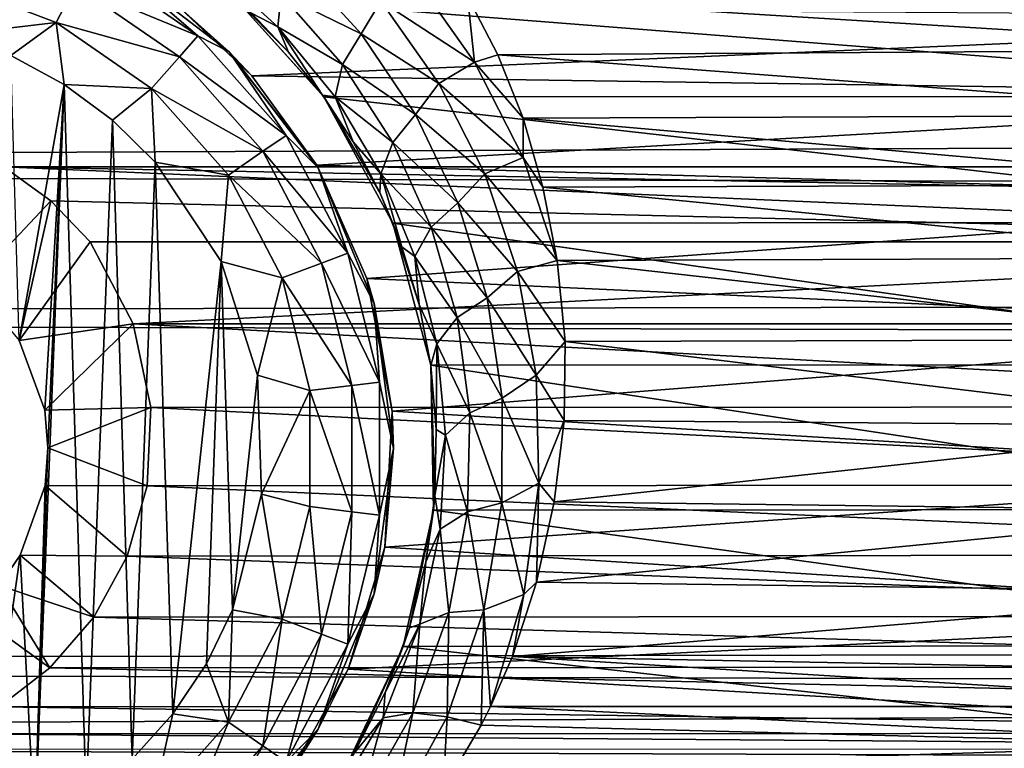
# Model space of a CAD drawing. Header units: metres. Extents: x -95 to 103, y -12 to 12.
# Tile 73 of 256: x -83.77 to -81.48, y 6.45 to 8.13. Entities that reach past the tile are written whole.
import ezdxf

# ---------------------------------------------------------------- set-up
doc = ezdxf.new("R2010")
doc.units = ezdxf.units.M
doc.layers.add('solid_P74500', color=7, linetype='CONTINUOUS')
doc.layers.add('solid_P74500_01', color=7, linetype='CONTINUOUS')

msp = doc.modelspace()

# ---------------------------------------------------------------- linework, layer by layer
at = {"layer": 'solid_P74500'}
for points in [[(-12.2, 5.05, 0.5), (-11.7, 9.776363, 0.5), (-88, 9.776363, 0.5)], [(-12.2, 5.05, 0.5), (-88, 9.776363, 0.5), (-88, 5.05, 0.5)], [(92.5, 7.752533, 9.805175), (92.5, 8.487373, 9.175829), (-94.018356, 8.209083, 9.426609)], [(-83.636658, 8.213364, -11.712049), (-83.60643, 8.270952, -11.614588), (-83.353027, 8.096038, -11.614588)], [(-83.353027, 8.096038, -11.614588), (-83.60643, 8.270952, -11.614588), (-83.550003, 8.265833, -11.5)], [(-83.550003, 8.265833, -11.5), (-83.395798, 8.161398, -5.603641), (-83.280762, 8.059238, -11.5)], [(-83.353027, 8.096038, -11.614588), (-83.550003, 8.265833, -11.5), (-83.280762, 8.059238, -11.5)], [(-83.160393, 8.191937, -9.146291), (-83.126923, 8.267343, -9.196733), (-82.974449, 8.100428, -9.375034)], [(-82.974449, 8.100428, -9.375034), (-83.126923, 8.267343, -9.196733), (-82.929268, 8.176402, -9.385122)], [(-83.160393, 8.191937, -9.146291), (-83.167862, 8.116902, -9.071674), (-83.326813, 8.260994, -8.901955)], [(-83.326813, 8.260994, -8.901955), (-83.167862, 8.116902, -9.071674), (-83.228973, 8.14852, -8.881587)], [(-83.933212, 8.222411, -11.777164), (-83.681923, 8.12711, -11.777164), (-83.917511, 8.099016, -11.8)], [(-83.636658, 8.213364, -11.712049), (-83.681923, 8.12711, -11.777164), (-83.933212, 8.222411, -11.777164)], [(-82.853996, 8.236588, -9.38695), (-82.711868, 8.035035, -9.568677), (-82.929268, 8.176402, -9.385122)], [(-82.853996, 8.236588, -9.38695), (-82.728516, 8.18801, -9.444919), (-82.711868, 8.035035, -9.568677)], [(92.5, 7.752533, 9.805175), (-94.018356, 8.209083, 9.426609), (-94.018356, 7.447287, 10.039319)], [(-83.396156, 8.047357, -11.712049), (-83.681923, 8.12711, -11.777164), (-83.636658, 8.213364, -11.712049)], [(-83.396156, 8.047357, -11.712049), (-83.636658, 8.213364, -11.712049), (-83.353027, 8.096038, -11.614588)], [(-82.728516, 8.18801, -9.444919), (-80.661537, 8.207409, -9.428066), (-80.735619, 8.064089, -9.550941)], [(-83.269226, 8.185938, -8.077154), (-80.338188, 7.955187, -8.304517), (-80.130051, 8.186581, -8.076503)], [(-83.269226, 8.185938, -8.077154), (-83.061371, 7.95457, -8.305107), (-80.338188, 7.955187, -8.304517)], [(-83.064331, 7.958691, -9.092649), (-83.061371, 7.95457, -8.305107), (-83.269226, 8.185938, -8.077154)], [(-83.143059, 8.058084, -8.982758), (-83.269226, 8.185938, -8.077154), (-83.228973, 8.14852, -8.881587)], [(-83.064331, 7.958691, -9.092649), (-83.269226, 8.185938, -8.077154), (-83.143059, 8.058084, -8.982758)], [(-83.160393, 8.191937, -9.146291), (-83.017944, 8.029526, -9.32572), (-83.167862, 8.116902, -9.071674)], [(-83.160393, 8.191937, -9.146291), (-82.974449, 8.100428, -9.375034), (-83.017944, 8.029526, -9.32572)], [(-82.974449, 8.100428, -9.375034), (-82.929268, 8.176402, -9.385122), (-82.794556, 7.985523, -9.567693)], [(-82.711868, 8.035035, -9.568677), (-82.794556, 7.985523, -9.567693), (-82.929268, 8.176402, -9.385122)], [(-82.657784, 8.05173, -9.561361), (-82.728516, 8.18801, -9.444919), (-80.735619, 8.064089, -9.550941)], [(-82.711868, 8.035035, -9.568677), (-82.728516, 8.18801, -9.444919), (-82.657784, 8.05173, -9.561361)], [(-83.228165, 8.003443, -5.827108), (-83.395798, 8.161398, -5.603641), (-80.031166, 8.13967, -5.635225)], [(-83.280762, 8.059238, -11.5), (-83.395798, 8.161398, -5.603641), (-83.228165, 8.003443, -5.827108)], [(-83.167862, 8.116902, -9.071674), (-83.143059, 8.058084, -8.982758), (-83.228973, 8.14852, -8.881587)], [(-83.681923, 8.12711, -11.777164), (-83.787125, 8.050737, -11.8), (-83.917511, 8.099016, -11.8)], [(-83.681923, 8.12711, -11.777164), (-83.663017, 7.983215, -11.8), (-83.787125, 8.050737, -11.8)], [(-83.681923, 8.12711, -11.777164), (-83.460747, 7.974443, -11.777164), (-83.663017, 7.983215, -11.8)], [(-83.396156, 8.047357, -11.712049), (-83.460747, 7.974443, -11.777164), (-83.681923, 8.12711, -11.777164)], [(-83.228165, 8.003443, -5.827108), (-80.031166, 8.13967, -5.635225), (-80.209457, 7.959397, -5.887105)], [(-83.017944, 8.029526, -9.32572), (-83.035263, 7.954477, -9.252772), (-83.167862, 8.116902, -9.071674)], [(-83.167862, 8.116902, -9.071674), (-83.035263, 7.954477, -9.252772), (-83.064331, 7.958691, -9.092649)], [(-83.167862, 8.116902, -9.071674), (-83.064331, 7.958691, -9.092649), (-83.143059, 8.058084, -8.982758)], [(-83.396156, 8.047357, -11.712049), (-83.353027, 8.096038, -11.614588), (-83.148842, 7.865563, -11.614588)], [(-83.148842, 7.865563, -11.614588), (-83.353027, 8.096038, -11.614588), (-83.280762, 8.059238, -11.5)], [(-83.017944, 8.029526, -9.32572), (-82.974449, 8.100428, -9.375034), (-82.848381, 7.913625, -9.56118)], [(-82.848381, 7.913625, -9.56118), (-82.974449, 8.100428, -9.375034), (-82.794556, 7.985523, -9.567693)], [(-83.280762, 8.059238, -11.5), (-83.228165, 8.003443, -5.827108), (-83.077759, 7.79618, -6.10177)], [(-83.280762, 8.059238, -11.5), (-83.077759, 7.79618, -6.10177), (-83.074165, 7.79, -11.5)], [(-83.148842, 7.865563, -11.614588), (-83.280762, 8.059238, -11.5), (-83.074165, 7.79, -11.5)], [(-82.657784, 8.05173, -9.561361), (-80.735619, 8.064089, -9.550941), (-80.797935, 7.912471, -9.676921)], [(-83.787125, 8.050737, -11.8), (-83.663017, 7.983215, -11.8), (-83.767342, 7.39014, -11.8)], [(-83.20237, 7.828617, -11.712049), (-83.460747, 7.974443, -11.777164), (-83.396156, 8.047357, -11.712049)], [(-83.20237, 7.828617, -11.712049), (-83.396156, 8.047357, -11.712049), (-83.148842, 7.865563, -11.614588)], [(-82.711868, 8.035035, -9.568677), (-82.599548, 7.814108, -9.754907), (-82.794556, 7.985523, -9.567693)], [(-82.711868, 8.035035, -9.568677), (-82.657784, 8.05173, -9.561361), (-82.599243, 7.905591, -9.682542)], [(-82.711868, 8.035035, -9.568677), (-82.599243, 7.905591, -9.682542), (-82.599548, 7.814108, -9.754907)], [(-82.599243, 7.905591, -9.682542), (-82.657784, 8.05173, -9.561361), (-80.797935, 7.912471, -9.676921)], [(-83.017944, 8.029526, -9.32572), (-82.901489, 7.849185, -9.512413), (-83.035263, 7.954477, -9.252772)], [(-83.017944, 8.029526, -9.32572), (-82.848381, 7.913625, -9.56118), (-82.901489, 7.849185, -9.512413)], [(-83.077759, 7.79618, -6.10177), (-83.228165, 8.003443, -5.827108), (-80.209457, 7.959397, -5.887105)], [(-83.663017, 7.983215, -11.8), (-83.708229, 7.229405, -11.8), (-83.767342, 7.39014, -11.8)], [(-83.663017, 7.983215, -11.8), (-83.731499, 6.257416, -11.8), (-83.700722, 7.142048, -11.8)], [(-83.663017, 7.983215, -11.8), (-83.611977, 6.331459, -11.8), (-83.731499, 6.257416, -11.8)], [(-83.663017, 7.983215, -11.8), (-83.700722, 7.142048, -11.8), (-83.708229, 7.229405, -11.8)], [(-83.663017, 7.983215, -11.8), (-83.550758, 7.900564, -11.8), (-83.611977, 6.331459, -11.8)], [(-83.460747, 7.974443, -11.777164), (-83.550758, 7.900564, -11.8), (-83.663017, 7.983215, -11.8)], [(-83.460747, 7.974443, -11.777164), (-83.451889, 7.80319, -11.8), (-83.550758, 7.900564, -11.8)], [(-83.460747, 7.974443, -11.777164), (-83.282532, 7.773282, -11.777164), (-83.451889, 7.80319, -11.8)], [(-83.20237, 7.828617, -11.712049), (-83.282532, 7.773282, -11.777164), (-83.460747, 7.974443, -11.777164)], [(-82.848381, 7.913625, -9.56118), (-82.794556, 7.985523, -9.567693), (-82.688118, 7.776078, -9.754655)], [(-82.599548, 7.814108, -9.754907), (-82.688118, 7.776078, -9.754655), (-82.794556, 7.985523, -9.567693)], [(-83.077759, 7.79618, -6.10177), (-80.209457, 7.959397, -5.887105), (-80.363678, 7.719777, -6.197987)], [(-83.035263, 7.954477, -9.252772), (-82.993614, 7.85037, -9.209391), (-83.064331, 7.958691, -9.092649)], [(-82.993614, 7.85037, -9.209391), (-83.061371, 7.95457, -8.305107), (-83.064331, 7.958691, -9.092649)], [(-83.061371, 7.95457, -8.305107), (-80.498016, 7.664145, -8.573849), (-80.338188, 7.955187, -8.304517)], [(-83.061371, 7.95457, -8.305107), (-82.901268, 7.66248, -8.575336), (-80.498016, 7.664145, -8.573849)], [(-82.931717, 7.732833, -9.330323), (-82.901268, 7.66248, -8.575336), (-83.061371, 7.95457, -8.305107)], [(-82.931717, 7.732833, -9.330323), (-83.061371, 7.95457, -8.305107), (-82.993614, 7.85037, -9.209391)], [(-82.901489, 7.849185, -9.512413), (-82.929161, 7.776495, -9.440274), (-83.035263, 7.954477, -9.252772)], [(-83.035263, 7.954477, -9.252772), (-82.929161, 7.776495, -9.440274), (-82.993614, 7.85037, -9.209391)], [(-83.550758, 7.900564, -11.8), (-83.505363, 6.420703, -11.8), (-83.611977, 6.331459, -11.8)], [(-83.550758, 7.900564, -11.8), (-83.451889, 7.80319, -11.8), (-83.505363, 6.420703, -11.8)], [(-82.901489, 7.849185, -9.512413), (-82.848381, 7.913625, -9.56118), (-82.750389, 7.709259, -9.751215)], [(-82.750389, 7.709259, -9.751215), (-82.848381, 7.913625, -9.56118), (-82.688118, 7.776078, -9.754655)], [(-82.599548, 7.814108, -9.754907), (-82.599243, 7.905591, -9.682542), (-82.553917, 7.745763, -9.810869)], [(-82.599243, 7.905591, -9.682542), (-80.797935, 7.912471, -9.676921), (-80.84697, 7.75142, -9.806401)], [(-82.553917, 7.745763, -9.810869), (-82.599243, 7.905591, -9.682542), (-80.84697, 7.75142, -9.806401)], [(-83.20237, 7.828617, -11.712049), (-83.148842, 7.865563, -11.614588), (-83.005745, 7.59292, -11.614588)], [(-83.005745, 7.59292, -11.614588), (-83.148842, 7.865563, -11.614588), (-83.074165, 7.79, -11.5)], [(-83.066559, 7.569858, -11.712049), (-83.282532, 7.773282, -11.777164), (-83.20237, 7.828617, -11.712049)], [(-83.066559, 7.569858, -11.712049), (-83.20237, 7.828617, -11.712049), (-83.005745, 7.59292, -11.614588)], [(-82.929161, 7.776495, -9.440274), (-82.931717, 7.732833, -9.330323), (-82.993614, 7.85037, -9.209391)], [(-82.901489, 7.849185, -9.512413), (-82.812279, 7.653166, -9.702489), (-82.929161, 7.776495, -9.440274)], [(-82.901489, 7.849185, -9.512413), (-82.750389, 7.709259, -9.751215), (-82.812279, 7.653166, -9.702489)], [(-82.599548, 7.814108, -9.754907), (-82.520653, 7.575688, -9.942784), (-82.688118, 7.776078, -9.754655)], [(-82.599548, 7.814108, -9.754907), (-82.553917, 7.745763, -9.810869), (-82.520653, 7.575688, -9.942784)], [(-85.675003, 7.792304, -1.8), (-14.325, 7.792304, -4.2), (-14.325, 7.792304, -1.8)], [(-18.802942, 7.792304, -4.2), (-14.325, 7.792304, -4.2), (-85.675003, 7.792304, -1.8)], [(-84.20311, 5.444916, -1.8), (-85.675003, 7.792304, -1.8), (-14.325, 7.792304, -1.8)], [(-19.597059, 7.792304, -4.2), (-18.802942, 7.792304, -4.2), (-85.675003, 7.792304, -1.8)], [(-23.802942, 7.792304, -4.2), (-19.597059, 7.792304, -4.2), (-85.675003, 7.792304, -1.8)], [(-24.597059, 7.792304, -4.2), (-23.802942, 7.792304, -4.2), (-85.675003, 7.792304, -1.8)], [(-28.802942, 7.792304, -4.2), (-24.597059, 7.792304, -4.2), (-85.675003, 7.792304, -1.8)], [(-29.597059, 7.792304, -4.2), (-28.802942, 7.792304, -4.2), (-85.675003, 7.792304, -1.8)], [(-33.80294, 7.792304, -4.2), (-29.597059, 7.792304, -4.2), (-85.675003, 7.792304, -1.8)], [(-34.597057, 7.792304, -4.2), (-33.80294, 7.792304, -4.2), (-85.675003, 7.792304, -1.8)], [(-38.80294, 7.792304, -4.2), (-34.597057, 7.792304, -4.2), (-85.675003, 7.792304, -1.8)], [(-39.597057, 7.792304, -4.2), (-38.80294, 7.792304, -4.2), (-85.675003, 7.792304, -1.8)], [(-43.80294, 7.792304, -4.2), (-39.597057, 7.792304, -4.2), (-85.675003, 7.792304, -1.8)], [(-44.597057, 7.792304, -4.2), (-43.80294, 7.792304, -4.2), (-85.675003, 7.792304, -1.8)], [(-48.80294, 7.792304, -4.2), (-44.597057, 7.792304, -4.2), (-85.675003, 7.792304, -1.8)], [(-49.597057, 7.792304, -4.2), (-48.80294, 7.792304, -4.2), (-85.675003, 7.792304, -1.8)], [(-53.80294, 7.792304, -4.2), (-49.597057, 7.792304, -4.2), (-85.675003, 7.792304, -1.8)], [(-54.597057, 7.792304, -4.2), (-53.80294, 7.792304, -4.2), (-85.675003, 7.792304, -1.8)], [(-58.80294, 7.792304, -4.2), (-54.597057, 7.792304, -4.2), (-85.675003, 7.792304, -1.8)], [(-59.597057, 7.792304, -4.2), (-58.80294, 7.792304, -4.2), (-85.675003, 7.792304, -1.8)], [(-63.80294, 7.792304, -4.2), (-59.597057, 7.792304, -4.2), (-85.675003, 7.792304, -1.8)], [(-64.597061, 7.792304, -4.2), (-63.80294, 7.792304, -4.2), (-85.675003, 7.792304, -1.8)], [(-68.80294, 7.792304, -4.2), (-64.597061, 7.792304, -4.2), (-85.675003, 7.792304, -1.8)], [(-68.80294, 7.792304, -4.3), (-68.80294, 7.792304, -4.2), (-85.675003, 7.792304, -1.8)], [(-69.597061, 7.792304, -4.2), (-68.80294, 7.792304, -4.3), (-85.675003, 7.792304, -1.8)], [(-73.80294, 7.792304, -4.2), (-69.597061, 7.792304, -4.2), (-85.675003, 7.792304, -1.8)], [(-73.80294, 7.792304, -4.3), (-73.80294, 7.792304, -4.2), (-85.675003, 7.792304, -1.8)], [(-74.597061, 7.792304, -4.2), (-73.80294, 7.792304, -4.3), (-85.675003, 7.792304, -1.8)], [(-78.80294, 7.792304, -4.2), (-74.597061, 7.792304, -4.2), (-85.675003, 7.792304, -1.8)], [(-78.80294, 7.792304, -4.3), (-78.80294, 7.792304, -4.2), (-85.675003, 7.792304, -1.8)], [(-79.597061, 7.792304, -4.2), (-78.80294, 7.792304, -4.3), (-85.675003, 7.792304, -1.8)], [(-83.80294, 7.792304, -4.2), (-79.597061, 7.792304, -4.2), (-85.675003, 7.792304, -1.8)], [(-83.957001, 5.406663, -1.8), (-84.20311, 5.444916, -1.8), (-14.325, 7.792304, -1.8)], [(-83.736336, 5.295372, -1.8), (-83.957001, 5.406663, -1.8), (-14.325, 7.792304, -1.8)], [(-83.876678, 7.520992, -11.8), (-83.693855, 7.714148, -4.2), (-83.80294, 7.792304, -4.2)], [(-83.693855, 7.714148, -4.2), (-79.796944, 7.619055, -4.2), (-83.80294, 7.792304, -4.2)], [(-79.706146, 7.714148, -4.2), (-83.80294, 7.792304, -4.2), (-79.796944, 7.619055, -4.2)], [(-79.706146, 7.714148, -4.2), (-79.597061, 7.792304, -4.2), (-83.80294, 7.792304, -4.2)], [(-83.736336, 5.295372, -1.8), (-14.325, 7.792304, -1.8), (-79.20311, 5.444916, -1.8)], [(-83.451889, 7.80319, -11.8), (-83.411118, 6.52597, -11.8), (-83.505363, 6.420703, -11.8)], [(-83.451889, 7.80319, -11.8), (-83.298904, 7.573346, -11.8), (-83.411118, 6.52597, -11.8)], [(-83.282532, 7.773282, -11.777164), (-83.298904, 7.573346, -11.8), (-83.451889, 7.80319, -11.8)], [(-82.961212, 7.534212, -6.422531), (-83.077759, 7.79618, -6.10177), (-80.363678, 7.719777, -6.197987)], [(-83.074165, 7.79, -11.5), (-83.077759, 7.79618, -6.10177), (-82.961212, 7.534212, -6.422531)], [(-83.074165, 7.79, -11.5), (-82.961212, 7.534212, -6.422531), (-82.944298, 7.476465, -11.5)], [(-83.005745, 7.59292, -11.614588), (-83.074165, 7.79, -11.5), (-82.944298, 7.476465, -11.5)], [(-83.282532, 7.773282, -11.777164), (-83.157639, 7.535316, -11.777164), (-83.298904, 7.573346, -11.8)], [(-83.066559, 7.569858, -11.712049), (-83.157639, 7.535316, -11.777164), (-83.282532, 7.773282, -11.777164)], [(-82.929161, 7.776495, -9.440274), (-82.88018, 7.606991, -9.457047), (-82.931717, 7.732833, -9.330323)], [(-82.812279, 7.653166, -9.702489), (-82.850197, 7.585193, -9.63041), (-82.929161, 7.776495, -9.440274)], [(-82.929161, 7.776495, -9.440274), (-82.850197, 7.585193, -9.63041), (-82.88018, 7.606991, -9.457047)], [(-82.750389, 7.709259, -9.751215), (-82.688118, 7.776078, -9.754655), (-82.612137, 7.550274, -9.942807)], [(-82.688118, 7.776078, -9.754655), (-82.520653, 7.575688, -9.942784), (-82.612137, 7.550274, -9.942807)], [(92.5, 6.975814, 10.372194), (92.5, 7.752533, 9.805175), (-94.018356, 7.447287, 10.039319)], [(-82.553917, 7.745763, -9.810869), (-80.84697, 7.75142, -9.806401), (-80.878761, 7.581891, -9.938055)], [(-82.520653, 7.575688, -9.942784), (-82.553917, 7.745763, -9.810869), (-80.878761, 7.581891, -9.938055)], [(-82.961212, 7.534212, -6.422531), (-80.363678, 7.719777, -6.197987), (-80.469353, 7.419488, -6.554479)], [(-82.88018, 7.606991, -9.457047), (-82.901268, 7.66248, -8.575336), (-82.931717, 7.732833, -9.330323)], [(-83.876678, 7.520992, -11.8), (-83.767342, 7.39014, -11.8), (-83.693855, 7.714148, -4.2)], [(-83.767342, 7.39014, -11.8), (-83.603058, 7.619055, -4.2), (-83.693855, 7.714148, -4.2)], [(-83.693855, 7.714148, -4.2), (-83.603058, 7.619055, -4.2), (-79.796944, 7.619055, -4.2)], [(-82.812279, 7.653166, -9.702489), (-82.750389, 7.709259, -9.751215), (-82.682587, 7.489538, -9.941881)], [(-82.682587, 7.489538, -9.941881), (-82.750389, 7.709259, -9.751215), (-82.612137, 7.550274, -9.942807)], [(-82.901268, 7.66248, -8.575336), (-80.586349, 7.334234, -8.857709), (-80.498016, 7.664145, -8.573849)], [(-82.901268, 7.66248, -8.575336), (-82.813553, 7.333337, -8.858451), (-80.586349, 7.334234, -8.857709)], [(-82.840294, 7.473468, -9.588049), (-82.813553, 7.333337, -8.858451), (-82.901268, 7.66248, -8.575336)], [(-82.840294, 7.473468, -9.588049), (-82.901268, 7.66248, -8.575336), (-82.88018, 7.606991, -9.457047)], [(-82.812279, 7.653166, -9.702489), (-82.75206, 7.443598, -9.892752), (-82.850197, 7.585193, -9.63041)], [(-82.812279, 7.653166, -9.702489), (-82.682587, 7.489538, -9.941881), (-82.75206, 7.443598, -9.892752)], [(-83.767342, 7.39014, -11.8), (-83.503395, 7.428674, -4.528224), (-83.603058, 7.619055, -4.2)], [(-79.796944, 7.619055, -4.2), (-83.603058, 7.619055, -4.2), (-83.503395, 7.428674, -4.528224)], [(-79.896561, 7.428859, -4.52792), (-79.796944, 7.619055, -4.2), (-83.503395, 7.428674, -4.528224)], [(-82.850197, 7.585193, -9.63041), (-82.840294, 7.473468, -9.588049), (-82.88018, 7.606991, -9.457047)], [(-83.066559, 7.569858, -11.712049), (-83.005745, 7.59292, -11.614588), (-82.93206, 7.293956, -11.614588)], [(-82.93206, 7.293956, -11.614588), (-83.005745, 7.59292, -11.614588), (-82.944298, 7.476465, -11.5)], [(-82.75206, 7.443598, -9.892752), (-82.799583, 7.382661, -9.820079), (-82.850197, 7.585193, -9.63041)], [(-82.850197, 7.585193, -9.63041), (-82.799583, 7.382661, -9.820079), (-82.840294, 7.473468, -9.588049)], [(-82.520653, 7.575688, -9.942784), (-80.878761, 7.581891, -9.938055), (-80.894386, 7.392529, -10.079708)], [(-83.298904, 7.573346, -11.8), (-83.333122, 6.641509, -11.8), (-83.411118, 6.52597, -11.8)], [(-83.298904, 7.573346, -11.8), (-83.272682, 6.76642, -11.8), (-83.333122, 6.641509, -11.8)], [(-83.298904, 7.573346, -11.8), (-83.214638, 7.310327, -11.8), (-83.272682, 6.76642, -11.8)], [(-83.157639, 7.535316, -11.777164), (-83.214638, 7.310327, -11.8), (-83.298904, 7.573346, -11.8)], [(-82.99662, 7.286117, -11.712049), (-83.157639, 7.535316, -11.777164), (-83.066559, 7.569858, -11.712049)], [(-82.99662, 7.286117, -11.712049), (-83.066559, 7.569858, -11.712049), (-82.93206, 7.293956, -11.614588)], [(-82.612137, 7.550274, -9.942807), (-82.520653, 7.575688, -9.942784), (-82.501717, 7.387943, -10.08307)], [(-82.501717, 7.387943, -10.08307), (-82.520653, 7.575688, -9.942784), (-80.894386, 7.392529, -10.079708)], [(-83.157639, 7.535316, -11.777164), (-83.093323, 7.274375, -11.777164), (-83.214638, 7.310327, -11.8)], [(-82.99662, 7.286117, -11.712049), (-83.093323, 7.274375, -11.777164), (-83.157639, 7.535316, -11.777164)], [(-82.902901, 7.226828, -6.766441), (-82.961212, 7.534212, -6.422531), (-80.469353, 7.419488, -6.554479)], [(-82.944298, 7.476465, -11.5), (-82.961212, 7.534212, -6.422531), (-82.902901, 7.226828, -6.766441)], [(-82.682587, 7.489538, -9.941881), (-82.612137, 7.550274, -9.942807), (-82.569382, 7.310532, -10.129299)], [(-82.612137, 7.550274, -9.942807), (-82.501717, 7.387943, -10.08307), (-82.569382, 7.310532, -10.129299)], [(-82.75206, 7.443598, -9.892752), (-82.682587, 7.489538, -9.941881), (-82.64769, 7.256926, -10.13025)], [(-82.64769, 7.256926, -10.13025), (-82.682587, 7.489538, -9.941881), (-82.569382, 7.310532, -10.129299)], [(-82.944298, 7.476465, -11.5), (-82.902901, 7.226828, -6.766441), (-82.900002, 7.14, -11.5)], [(-82.93206, 7.293956, -11.614588), (-82.944298, 7.476465, -11.5), (-82.900002, 7.14, -11.5)], [(-82.799583, 7.382661, -9.820079), (-82.813293, 7.332494, -9.71944), (-82.840294, 7.473468, -9.588049)], [(-82.813293, 7.332494, -9.71944), (-82.813553, 7.333337, -8.858451), (-82.840294, 7.473468, -9.588049)], [(92.5, 6.975814, 10.372194), (-94.018356, 7.447287, 10.039319), (-94.018356, 6.639937, 10.59062)], [(-82.75206, 7.443598, -9.892752), (-82.723167, 7.222837, -10.080328), (-82.799583, 7.382661, -9.820079)], [(-82.75206, 7.443598, -9.892752), (-82.64769, 7.256926, -10.13025), (-82.723167, 7.222837, -10.080328)], [(-83.767342, 7.39014, -11.8), (-83.708229, 7.229405, -11.8), (-83.503395, 7.428674, -4.528224)], [(-83.708229, 7.229405, -11.8), (-83.462601, 7.234941, -4.831732), (-83.503395, 7.428674, -4.528224)], [(-79.937241, 7.236759, -4.829008), (-79.896561, 7.428859, -4.52792), (-83.503395, 7.428674, -4.528224)], [(-79.937241, 7.236759, -4.829008), (-83.503395, 7.428674, -4.528224), (-83.462601, 7.234941, -4.831732)], [(-82.902901, 7.226828, -6.766441), (-80.469353, 7.419488, -6.554479), (-80.498337, 7.079858, -6.919943)], [(-82.799583, 7.382661, -9.820079), (-82.800697, 7.184258, -9.852427), (-82.813293, 7.332494, -9.71944)], [(-82.799583, 7.382661, -9.820079), (-82.779144, 7.171193, -10.006481), (-82.800697, 7.184258, -9.852427)], [(-82.723167, 7.222837, -10.080328), (-82.779144, 7.171193, -10.006481), (-82.799583, 7.382661, -9.820079)], [(-82.569382, 7.310532, -10.129299), (-82.501717, 7.387943, -10.08307), (-82.504425, 7.205236, -10.21443)], [(-82.504425, 7.205236, -10.21443), (-82.501717, 7.387943, -10.08307), (-80.89328, 7.193082, -10.222992)], [(-82.501717, 7.387943, -10.08307), (-80.894386, 7.392529, -10.079708), (-80.89328, 7.193082, -10.222992)], [(-82.813553, 7.333337, -8.858451), (-80.592743, 6.998838, -9.125035), (-80.586349, 7.334234, -8.857709)], [(-82.813553, 7.333337, -8.858451), (-82.807381, 6.99762, -9.125969), (-80.592743, 6.998838, -9.125035)], [(-82.80423, 7.031255, -9.986495), (-82.807381, 6.99762, -9.125969), (-82.813553, 7.333337, -8.858451)], [(-82.800697, 7.184258, -9.852427), (-82.813553, 7.333337, -8.858451), (-82.813293, 7.332494, -9.71944)], [(-82.80423, 7.031255, -9.986495), (-82.813553, 7.333337, -8.858451), (-82.800697, 7.184258, -9.852427)], [(-83.214638, 7.310327, -11.8), (-83.205719, 7.034285, -11.8), (-83.272682, 6.76642, -11.8)], [(-83.093323, 7.274375, -11.777164), (-83.205719, 7.034285, -11.8), (-83.214638, 7.310327, -11.8)], [(-82.64769, 7.256926, -10.13025), (-82.569382, 7.310532, -10.129299), (-82.563194, 7.059873, -10.311363)], [(-82.569382, 7.310532, -10.129299), (-82.504425, 7.205236, -10.21443), (-82.563194, 7.059873, -10.311363)], [(-82.99662, 6.993884, -11.712049), (-83.093323, 7.274375, -11.777164), (-82.99662, 7.286117, -11.712049)], [(-82.99662, 7.286117, -11.712049), (-82.93206, 7.293956, -11.614588), (-82.93206, 6.986044, -11.614588)], [(-82.99662, 6.993884, -11.712049), (-82.99662, 7.286117, -11.712049), (-82.93206, 6.986044, -11.614588)], [(-82.93206, 6.986044, -11.614588), (-82.93206, 7.293956, -11.614588), (-82.900002, 7.14, -11.5)], [(-83.093323, 7.274375, -11.777164), (-83.093323, 7.005625, -11.777164), (-83.205719, 7.034285, -11.8)], [(-82.99662, 6.993884, -11.712049), (-83.093323, 7.005625, -11.777164), (-83.093323, 7.274375, -11.777164)], [(-79.929634, 7.055848, -5.089697), (-79.937241, 7.236759, -4.829008), (-83.462601, 7.234941, -4.831732)], [(-82.723167, 7.222837, -10.080328), (-82.64769, 7.256926, -10.13025), (-82.649017, 7.014533, -10.313454)], [(-82.649017, 7.014533, -10.313454), (-82.64769, 7.256926, -10.13025), (-82.563194, 7.059873, -10.311363)], [(-83.708229, 7.229405, -11.8), (-83.700722, 7.142048, -11.8), (-83.462601, 7.234941, -4.831732)], [(-83.700722, 7.142048, -11.8), (-83.470741, 7.053593, -5.092822), (-83.462601, 7.234941, -4.831732)], [(-79.929634, 7.055848, -5.089697), (-83.462601, 7.234941, -4.831732), (-83.470741, 7.053593, -5.092822)], [(-82.920128, 6.912104, -7.087512), (-82.902901, 7.226828, -6.766441), (-80.498337, 7.079858, -6.919943)], [(-82.900002, 7.14, -11.5), (-82.902901, 7.226828, -6.766441), (-82.920128, 6.912104, -7.087512)], [(-82.723167, 7.222837, -10.080328), (-82.728493, 6.993838, -10.262398), (-82.779144, 7.171193, -10.006481)], [(-82.723167, 7.222837, -10.080328), (-82.649017, 7.014533, -10.313454), (-82.728493, 6.993838, -10.262398)], [(-82.563194, 7.059873, -10.311363), (-82.504425, 7.205236, -10.21443), (-82.527473, 7.01674, -10.344823)], [(-82.527473, 7.01674, -10.344823), (-82.504425, 7.205236, -10.21443), (-80.89328, 7.193082, -10.222992)], [(-82.527473, 7.01674, -10.344823), (-80.89328, 7.193082, -10.222992), (-80.871651, 6.995722, -10.359048)], [(-82.779144, 7.171193, -10.006481), (-82.80423, 7.031255, -9.986495), (-82.800697, 7.184258, -9.852427)], [(-82.779144, 7.171193, -10.006481), (-82.791199, 6.953621, -10.186873), (-82.80423, 7.031255, -9.986495)], [(-82.728493, 6.993838, -10.262398), (-82.791199, 6.953621, -10.186873), (-82.779144, 7.171193, -10.006481)], [(-83.731499, 6.257416, -11.8), (-83.707512, 7.05461, -11.8), (-83.700722, 7.142048, -11.8)], [(-83.700722, 7.142048, -11.8), (-83.707512, 7.05461, -11.8), (-83.470741, 7.053593, -5.092822)], [(-82.900002, 7.14, -11.5), (-82.920128, 6.912104, -7.087512), (-82.944298, 6.803535, -11.5)], [(-82.93206, 6.986044, -11.614588), (-82.900002, 7.14, -11.5), (-82.944298, 6.803535, -11.5)], [(-82.920128, 6.912104, -7.087512), (-80.498337, 7.079858, -6.919943), (-80.441574, 6.754933, -7.237463)], [(-83.707512, 7.05461, -11.8), (-83.765335, 6.893235, -11.8), (-83.517288, 6.891102, -5.310623)], [(-83.731499, 6.257416, -11.8), (-83.765335, 6.893235, -11.8), (-83.707512, 7.05461, -11.8)], [(-83.707512, 7.05461, -11.8), (-83.517288, 6.891102, -5.310623), (-83.470741, 7.053593, -5.092822)], [(-79.883789, 6.893729, -5.307212), (-83.470741, 7.053593, -5.092822), (-83.517288, 6.891102, -5.310623)], [(-79.883789, 6.893729, -5.307212), (-79.929634, 7.055848, -5.089697), (-83.470741, 7.053593, -5.092822)], [(-82.649017, 7.014533, -10.313454), (-82.563194, 7.059873, -10.311363), (-82.597374, 6.802377, -10.486115)], [(-82.563194, 7.059873, -10.311363), (-82.568153, 6.830747, -10.468567), (-82.597374, 6.802377, -10.486115)], [(-82.563194, 7.059873, -10.311363), (-82.527473, 7.01674, -10.344823), (-82.568153, 6.830747, -10.468567)], [(-83.157639, 6.744685, -11.777164), (-83.272682, 6.76642, -11.8), (-83.205719, 7.034285, -11.8)], [(-83.093323, 7.005625, -11.777164), (-83.157639, 6.744685, -11.777164), (-83.205719, 7.034285, -11.8)], [(-82.791199, 6.953621, -10.186873), (-82.824829, 6.877517, -10.115171), (-82.80423, 7.031255, -9.986495)], [(-82.824829, 6.877517, -10.115171), (-82.807381, 6.99762, -9.125969), (-82.80423, 7.031255, -9.986495)], [(-82.728493, 6.993838, -10.262398), (-82.649017, 7.014533, -10.313454), (-82.690285, 6.766607, -10.488468)], [(-82.690285, 6.766607, -10.488468), (-82.649017, 7.014533, -10.313454), (-82.597374, 6.802377, -10.486115)], [(-82.568153, 6.830747, -10.468567), (-82.527473, 7.01674, -10.344823), (-80.871651, 6.995722, -10.359048)], [(-83.066559, 6.710143, -11.712049), (-83.157639, 6.744685, -11.777164), (-83.093323, 7.005625, -11.777164)], [(-83.066559, 6.710143, -11.712049), (-83.093323, 7.005625, -11.777164), (-82.99662, 6.993884, -11.712049)], [(-83.066559, 6.710143, -11.712049), (-82.99662, 6.993884, -11.712049), (-83.005745, 6.687079, -11.614588)], [(-82.99662, 6.993884, -11.712049), (-82.93206, 6.986044, -11.614588), (-83.005745, 6.687079, -11.614588)], [(-83.005745, 6.687079, -11.614588), (-82.93206, 6.986044, -11.614588), (-82.944298, 6.803535, -11.5)], [(-82.807381, 6.99762, -9.125969), (-82.877129, 6.682053, -9.359496), (-80.523224, 6.683096, -9.358751)], [(-82.862862, 6.725197, -10.235952), (-82.877129, 6.682053, -9.359496), (-82.807381, 6.99762, -9.125969)], [(-82.862862, 6.725197, -10.235952), (-82.807381, 6.99762, -9.125969), (-82.824829, 6.877517, -10.115171)], [(-82.807381, 6.99762, -9.125969), (-80.523224, 6.683096, -9.358751), (-80.592743, 6.998838, -9.125035)], [(-82.728493, 6.993838, -10.262398), (-82.771286, 6.760592, -10.435995), (-82.791199, 6.953621, -10.186873)], [(-82.728493, 6.993838, -10.262398), (-82.690285, 6.766607, -10.488468), (-82.771286, 6.760592, -10.435995)], [(-82.568153, 6.830747, -10.468567), (-80.871651, 6.995722, -10.359048), (-80.826172, 6.807505, -10.483696)], [(92.5, 6.152128, 10.880493), (92.5, 6.975814, 10.372194), (-94.018356, 6.639937, 10.59062)], [(-82.771286, 6.760592, -10.435995), (-82.838409, 6.733699, -10.358377), (-82.791199, 6.953621, -10.186873)], [(-82.791199, 6.953621, -10.186873), (-82.838409, 6.733699, -10.358377), (-82.824829, 6.877517, -10.115171)], [(-83.864319, 6.198026, -11.8), (-83.813553, 6.822836, -11.8), (-83.765335, 6.893235, -11.8)], [(-83.731499, 6.257416, -11.8), (-83.864319, 6.198026, -11.8), (-83.765335, 6.893235, -11.8)], [(-83.765335, 6.893235, -11.8), (-83.813553, 6.822836, -11.8), (-83.59462, 6.74956, -5.489393)], [(-83.765335, 6.893235, -11.8), (-83.59462, 6.74956, -5.489393), (-83.517288, 6.891102, -5.310623)], [(-79.807297, 6.752329, -5.485987), (-79.883789, 6.893729, -5.307212), (-83.517288, 6.891102, -5.310623)], [(-83.004631, 6.629024, -7.352973), (-82.920128, 6.912104, -7.087512), (-80.441574, 6.754933, -7.237463)], [(-82.944298, 6.803535, -11.5), (-82.920128, 6.912104, -7.087512), (-83.004631, 6.629024, -7.352973)], [(-79.807297, 6.752329, -5.485987), (-83.517288, 6.891102, -5.310623), (-83.59462, 6.74956, -5.489393)], [(-82.838409, 6.733699, -10.358377), (-82.862862, 6.725197, -10.235952), (-82.824829, 6.877517, -10.115171)], [(-82.62426, 6.65851, -10.578953), (-82.568153, 6.830747, -10.468567), (-80.826172, 6.807505, -10.483696)], [(-82.597374, 6.802377, -10.486115), (-82.568153, 6.830747, -10.468567), (-82.62426, 6.65851, -10.578953)], [(-83.813553, 6.822836, -11.8), (-83.87468, 6.760879, -11.8), (-83.696159, 6.632159, -5.630672)], [(-83.813553, 6.822836, -11.8), (-83.696159, 6.632159, -5.630672), (-83.59462, 6.74956, -5.489393)], [(-82.944298, 6.803535, -11.5), (-83.004631, 6.629024, -7.352973), (-83.074165, 6.49, -11.5)], [(-83.005745, 6.687079, -11.614588), (-82.944298, 6.803535, -11.5), (-83.074165, 6.49, -11.5)], [(-82.690285, 6.766607, -10.488468), (-82.597374, 6.802377, -10.486115), (-82.674744, 6.542895, -10.650846)], [(-82.597374, 6.802377, -10.486115), (-82.62426, 6.65851, -10.578953), (-82.674744, 6.542895, -10.650846)], [(-82.62426, 6.65851, -10.578953), (-80.826172, 6.807505, -10.483696), (-80.758583, 6.622798, -10.601346)], [(-83.87468, 6.760879, -11.8), (-83.81414, 6.541955, -5.735227), (-83.696159, 6.632159, -5.630672)], [(-83.282532, 6.506719, -11.777164), (-83.333122, 6.641509, -11.8), (-83.272682, 6.76642, -11.8)], [(-83.157639, 6.744685, -11.777164), (-83.282532, 6.506719, -11.777164), (-83.272682, 6.76642, -11.8)], [(-82.771286, 6.760592, -10.435995), (-82.854851, 6.528449, -10.597903), (-82.838409, 6.733699, -10.358377)], [(-82.771286, 6.760592, -10.435995), (-82.775269, 6.518895, -10.652001), (-82.854851, 6.528449, -10.597903)], [(-82.771286, 6.760592, -10.435995), (-82.690285, 6.766607, -10.488468), (-82.775269, 6.518895, -10.652001)], [(-82.775269, 6.518895, -10.652001), (-82.690285, 6.766607, -10.488468), (-82.696739, 6.499281, -10.677516)], [(-82.690285, 6.766607, -10.488468), (-82.674744, 6.542895, -10.650846), (-82.696739, 6.499281, -10.677516)], [(-79.706543, 6.634699, -5.627678), (-83.59462, 6.74956, -5.489393), (-83.696159, 6.632159, -5.630672)], [(-79.706543, 6.634699, -5.627678), (-79.807297, 6.752329, -5.485987), (-83.59462, 6.74956, -5.489393)], [(-83.20237, 6.451383, -11.712049), (-83.282532, 6.506719, -11.777164), (-83.157639, 6.744685, -11.777164)], [(-83.20237, 6.451383, -11.712049), (-83.157639, 6.744685, -11.777164), (-83.066559, 6.710143, -11.712049)], [(-83.004631, 6.629024, -7.352973), (-80.441574, 6.754933, -7.237463), (-80.316521, 6.474358, -7.489505)], [(-82.854851, 6.528449, -10.597903), (-82.923439, 6.516373, -10.517879), (-82.838409, 6.733699, -10.358377)], [(-82.838409, 6.733699, -10.358377), (-82.923439, 6.516373, -10.517879), (-82.918823, 6.575562, -10.351501)], [(-82.838409, 6.733699, -10.358377), (-82.918823, 6.575562, -10.351501), (-82.862862, 6.725197, -10.235952)], [(-83.20237, 6.451383, -11.712049), (-83.066559, 6.710143, -11.712049), (-83.148842, 6.414437, -11.614588)], [(-83.066559, 6.710143, -11.712049), (-83.005745, 6.687079, -11.614588), (-83.148842, 6.414437, -11.614588)], [(-82.918823, 6.575562, -10.351501), (-82.877129, 6.682053, -9.359496), (-82.862862, 6.725197, -10.235952)], [(-83.148842, 6.414437, -11.614588), (-83.005745, 6.687079, -11.614588), (-83.074165, 6.49, -11.5)], [(-82.877129, 6.682053, -9.359496), (-83.010277, 6.402062, -9.553198), (-80.390419, 6.403175, -9.552453)], [(-82.990799, 6.434424, -10.457341), (-83.010277, 6.402062, -9.553198), (-82.877129, 6.682053, -9.359496)], [(-82.990799, 6.434424, -10.457341), (-82.877129, 6.682053, -9.359496), (-82.918823, 6.575562, -10.351501)], [(-82.877129, 6.682053, -9.359496), (-80.390419, 6.403175, -9.552453), (-80.523224, 6.683096, -9.358751)], [(-82.674744, 6.542895, -10.650846), (-82.62426, 6.65851, -10.578953), (-80.722321, 6.543038, -10.650759)], [(-82.62426, 6.65851, -10.578953), (-80.758583, 6.622798, -10.601346), (-80.722321, 6.543038, -10.650759)], [(92.5, 6.152128, 10.880493), (-94.018356, 6.639937, 10.59062), (-94.018356, 5.791973, 11.077141)], [(-79.588951, 6.543865, -5.733047), (-83.696159, 6.632159, -5.630672), (-83.81414, 6.541955, -5.735227)], [(-79.588951, 6.543865, -5.733047), (-79.706543, 6.634699, -5.627678), (-83.696159, 6.632159, -5.630672)], [(-83.282532, 6.506719, -11.777164), (-83.411118, 6.52597, -11.8), (-83.333122, 6.641509, -11.8)], [(-83.140915, 6.386121, -7.564914), (-83.004631, 6.629024, -7.352973), (-80.316521, 6.474358, -7.489505)], [(-83.074165, 6.49, -11.5), (-83.004631, 6.629024, -7.352973), (-83.140915, 6.386121, -7.564914)], [(-82.923439, 6.516373, -10.517879), (-82.990799, 6.434424, -10.457341), (-82.918823, 6.575562, -10.351501)], [(-79.462196, 6.480899, -5.804132), (-83.81414, 6.541955, -5.735227), (-83.940697, 6.47981, -5.805347)], [(-79.462196, 6.480899, -5.804132), (-79.588951, 6.543865, -5.733047), (-83.81414, 6.541955, -5.735227)], [(-82.854851, 6.528449, -10.597903), (-82.982048, 6.30462, -10.744555), (-82.923439, 6.516373, -10.517879)], [(-82.854851, 6.528449, -10.597903), (-82.907303, 6.279213, -10.800389), (-82.982048, 6.30462, -10.744555)], [(-82.854851, 6.528449, -10.597903), (-82.775269, 6.518895, -10.652001), (-82.907303, 6.279213, -10.800389)], [(-82.696739, 6.499281, -10.677516), (-82.674744, 6.542895, -10.650846), (-80.672836, 6.447643, -10.708777)], [(-82.674744, 6.542895, -10.650846), (-80.722321, 6.543038, -10.650759), (-80.672836, 6.447643, -10.708777)], [(-83.460747, 6.305556, -11.777164), (-83.505363, 6.420703, -11.8), (-83.411118, 6.52597, -11.8)], [(-83.282532, 6.506719, -11.777164), (-83.460747, 6.305556, -11.777164), (-83.411118, 6.52597, -11.8)], [(-83.396156, 6.232644, -11.712049), (-83.460747, 6.305556, -11.777164), (-83.282532, 6.506719, -11.777164)], [(-83.396156, 6.232644, -11.712049), (-83.282532, 6.506719, -11.777164), (-83.20237, 6.451383, -11.712049)], [(-82.982048, 6.30462, -10.744555), (-83.048523, 6.308198, -10.661965), (-82.923439, 6.516373, -10.517879)], [(-82.923439, 6.516373, -10.517879), (-83.048523, 6.308198, -10.661965), (-82.990799, 6.434424, -10.457341)], [(-82.907303, 6.279213, -10.800389), (-82.775269, 6.518895, -10.652001), (-82.784813, 6.350398, -10.766728)], [(-82.775269, 6.518895, -10.652001), (-82.696739, 6.499281, -10.677516), (-82.784813, 6.350398, -10.766728)], [(-83.074165, 6.49, -11.5), (-83.140915, 6.386121, -7.564914), (-83.280762, 6.220761, -11.5)], [(-83.148842, 6.414437, -11.614588), (-83.074165, 6.49, -11.5), (-83.280762, 6.220761, -11.5)], [(-82.784813, 6.350398, -10.766728), (-82.696739, 6.499281, -10.677516), (-80.672836, 6.447643, -10.708777)], [(-79.331429, 6.444363, -5.844672), (-83.940697, 6.47981, -5.805347), (-84.070061, 6.444089, -5.844973)], [(-79.331429, 6.444363, -5.844672), (-79.462196, 6.480899, -5.804132), (-83.940697, 6.47981, -5.805347)], [(-83.140915, 6.386121, -7.564914), (-80.316521, 6.474358, -7.489505), (-80.141518, 6.243505, -7.68301)], [(-83.396156, 6.232644, -11.712049), (-83.20237, 6.451383, -11.712049), (-83.353027, 6.183962, -11.614588)], [(-83.20237, 6.451383, -11.712049), (-83.148842, 6.414437, -11.614588), (-83.353027, 6.183962, -11.614588)], [(-82.784813, 6.350398, -10.766728), (-80.672836, 6.447643, -10.708777), (-80.570908, 6.286667, -10.804065)]]:
    msp.add_3dface(points, dxfattribs=at)
at = {"layer": 'solid_P74500_01'}
for points in [[(-92.5, 7.788958, 8.459974), (-92.5, 8.940191, 7.233159), (92.5, 8.572252, 7.665731)], [(-92.5, 7.788958, 8.459974), (92.5, 8.572252, 7.665731), (92.5, 7.29035, 8.893468)], [(-92.5, 6.467994, 9.508519), (-92.5, 7.788958, 8.459974), (92.5, 7.29035, 8.893468)], [(-92.5, 6.467994, 9.508519), (92.5, 7.29035, 8.893468), (92.5, 5.836015, 9.908373)], [(-92.5, 5.004237, 10.35396), (-92.5, 6.467994, 9.508519), (92.5, 5.836015, 9.908373)]]:
    msp.add_3dface(points, dxfattribs=at)

doc.saveas('drawing.dxf')
